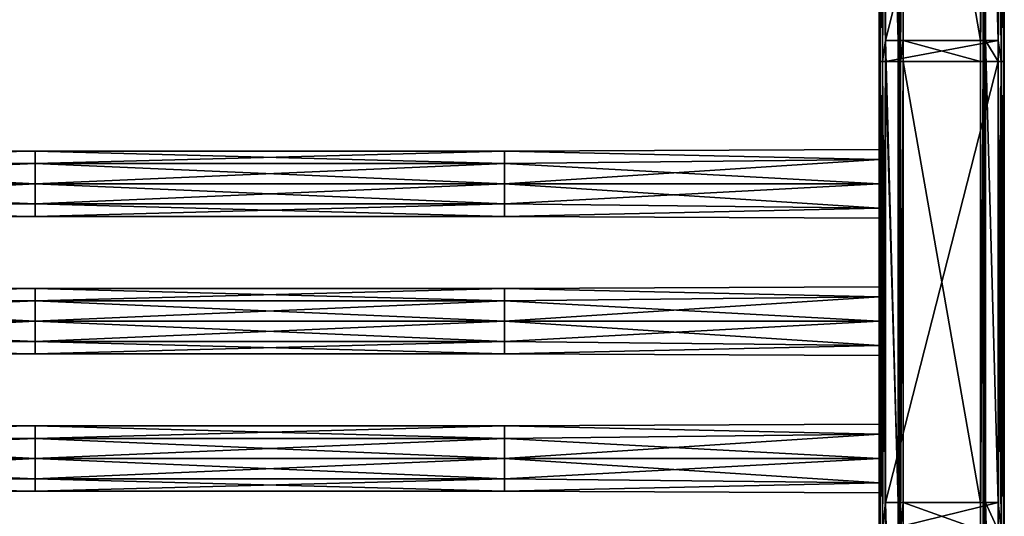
# Model space of a CAD drawing. Extents: x -252 to 252, y -10 to 1339.
# Tile 225 of 256: x -65 to 250, y 739 to 898. Entities that reach past the tile are written whole.
import ezdxf

# ---------------------------------------------------------------- set-up
doc = ezdxf.new("R2010")
doc.units = 0
doc.header["$LTSCALE"] = 52.148148
for name, color, linetype in [('101', 7, 'CONTINUOUS'), ('102', 7, 'CONTINUOUS'), ('103', 7, 'CONTINUOUS'), ('104', 7, 'CONTINUOUS'), ('105', 7, 'CONTINUOUS'), ('106', 7, 'CONTINUOUS'), ('17', 7, 'CONTINUOUS'), ('18', 7, 'CONTINUOUS'), ('19', 7, 'CONTINUOUS'), ('20', 7, 'CONTINUOUS'), ('21', 7, 'CONTINUOUS'), ('22', 7, 'CONTINUOUS'), ('23', 7, 'CONTINUOUS'), ('24', 7, 'CONTINUOUS'), ('25', 7, 'CONTINUOUS'), ('26', 7, 'CONTINUOUS'), ('27', 7, 'CONTINUOUS'), ('28', 7, 'CONTINUOUS'), ('29', 7, 'CONTINUOUS'), ('30', 7, 'CONTINUOUS')]:
    doc.layers.add(name, color=color, linetype=linetype)

msp = doc.modelspace()

# ---------------------------------------------------------------- linework, layer by layer
at = {"layer": '101', "color": 7, "linetype": 'CONTINUOUS'}
for points in [[(-60, 767.96, -3.4), (-210, 768.5), (-60, 767.96, 3.4), (-60, 767.96, -3.4)], [(-210, 768.5), (-210, 765.28, 7.78), (-60, 767.96, 3.4), (-210, 768.5)], [(-210, 765.28, -7.78), (-210, 768.5), (-60, 767.96, -3.4), (-210, 765.28, -7.78)], [(-60, 767.96, 3.4), (-210, 765.28, 7.78), (-60, 763.97, 8.9), (-60, 767.96, 3.4)], [(-60, 763.97, -8.9), (-210, 765.28, -7.78), (-60, 767.96, -3.4), (-60, 763.97, -8.9)], [(-60, 763.97, -8.9), (-60, 767.96, -3.4), (90.15, 763.97, -8.9), (-60, 763.97, -8.9)], [(-60, 767.96, -3.4), (-60, 767.96, 3.4), (90.15, 767.96, -3.4), (-60, 767.96, -3.4)], [(-60, 767.96, -3.4), (90.15, 767.96, -3.4), (90.15, 763.97, -8.9), (-60, 767.96, -3.4)], [(-60, 767.96, 3.4), (-60, 763.97, 8.9), (90.15, 767.96, 3.4), (-60, 767.96, 3.4)], [(-60, 767.96, 3.4), (90.15, 767.96, 3.4), (90.15, 767.96, -3.4), (-60, 767.96, 3.4)], [(-60, 763.97, 8.9), (90.15, 763.97, 8.9), (90.15, 767.96, 3.4), (-60, 763.97, 8.9)], [(90.15, 767.96, 3.4), (210, 768.5), (90.15, 767.96, -3.4), (90.15, 767.96, 3.4)], [(210, 768.5), (210, 765.28, -7.78), (90.15, 767.96, -3.4), (210, 768.5)], [(210, 765.28, 7.78), (210, 768.5), (90.15, 767.96, 3.4), (210, 765.28, 7.78)], [(90.15, 767.96, -3.4), (210, 765.28, -7.78), (90.15, 763.97, -8.9), (90.15, 767.96, -3.4)], [(90.15, 763.97, 8.9), (210, 765.28, 7.78), (90.15, 767.96, 3.4), (90.15, 763.97, 8.9)], [(-210, 765.28, 7.78), (-210, 757.5, 11), (-60, 763.97, 8.9), (-210, 765.28, 7.78)], [(-60, 757.5, -11), (-210, 765.28, -7.78), (-60, 763.97, -8.9), (-60, 757.5, -11)], [(-210, 757.5, -11), (-210, 765.28, -7.78), (-60, 757.5, -11), (-210, 757.5, -11)], [(-60, 763.97, 8.9), (-210, 757.5, 11), (-60, 757.5, 11), (-60, 763.97, 8.9)], [(-60, 757.5, -11), (-60, 763.97, -8.9), (90.15, 757.5, -11), (-60, 757.5, -11)], [(-60, 757.5, 11), (90.15, 757.5, 11), (90.15, 763.97, 8.9), (-60, 757.5, 11)], [(-60, 763.97, -8.9), (90.15, 763.97, -8.9), (90.15, 757.5, -11), (-60, 763.97, -8.9)], [(-60, 763.97, 8.9), (-60, 757.5, 11), (90.15, 763.97, 8.9), (-60, 763.97, 8.9)], [(90.15, 757.5, 11), (210, 765.28, 7.78), (90.15, 763.97, 8.9), (90.15, 757.5, 11)], [(210, 757.5, 11), (210, 765.28, 7.78), (90.15, 757.5, 11), (210, 757.5, 11)], [(210, 765.28, -7.78), (210, 757.5, -11), (90.15, 763.97, -8.9), (210, 765.28, -7.78)], [(90.15, 763.97, -8.9), (210, 757.5, -11), (90.15, 757.5, -11), (90.15, 763.97, -8.9)]]:
    msp.add_3dface(points, dxfattribs=at)
at = {"layer": '102', "color": 7, "linetype": 'CONTINUOUS'}
for points in [[(-210, 749.72, -7.78), (-210, 757.5, -11), (-60, 751.03, -8.9), (-210, 749.72, -7.78)], [(-210, 757.5, -11), (-60, 757.5, -11), (-60, 751.03, -8.9), (-210, 757.5, -11)], [(-210, 757.5, 11), (-210, 749.72, 7.78), (-60, 757.5, 11), (-210, 757.5, 11)], [(-60, 757.5, 11), (-210, 749.72, 7.78), (-60, 751.03, 8.9), (-60, 757.5, 11)], [(90.15, 757.5, 11), (-60, 751.03, 8.9), (90.15, 751.03, 8.9), (90.15, 757.5, 11)], [(-60, 757.5, -11), (90.15, 757.5, -11), (90.15, 751.03, -8.9), (-60, 757.5, -11)], [(-60, 751.03, -8.9), (-60, 757.5, -11), (90.15, 751.03, -8.9), (-60, 751.03, -8.9)], [(90.15, 757.5, 11), (-60, 757.5, 11), (-60, 751.03, 8.9), (90.15, 757.5, 11)], [(90.15, 757.5, -11), (210, 749.72, -7.78), (90.15, 751.03, -8.9), (90.15, 757.5, -11)], [(210, 757.5, -11), (210, 749.72, -7.78), (90.15, 757.5, -11), (210, 757.5, -11)], [(210, 749.72, 7.78), (210, 757.5, 11), (90.15, 751.03, 8.9), (210, 749.72, 7.78)], [(210, 757.5, 11), (90.15, 757.5, 11), (90.15, 751.03, 8.9), (210, 757.5, 11)], [(-60, 751.03, 8.9), (-210, 749.72, 7.78), (-60, 747.04, 3.4), (-60, 751.03, 8.9)], [(-60, 747.04, -3.4), (-210, 749.72, -7.78), (-60, 751.03, -8.9), (-60, 747.04, -3.4)], [(-210, 749.72, 7.78), (-210, 746.5), (-60, 747.04, 3.4), (-210, 749.72, 7.78)], [(-210, 746.5), (-210, 749.72, -7.78), (-60, 747.04, -3.4), (-210, 746.5)], [(-60, 751.03, 8.9), (-60, 747.04, 3.4), (90.15, 751.03, 8.9), (-60, 751.03, 8.9)], [(-60, 747.04, -3.4), (-60, 751.03, -8.9), (90.15, 747.04, -3.4), (-60, 747.04, -3.4)], [(-60, 751.03, -8.9), (90.15, 751.03, -8.9), (90.15, 747.04, -3.4), (-60, 751.03, -8.9)], [(-60, 747.04, 3.4), (90.15, 747.04, 3.4), (90.15, 751.03, 8.9), (-60, 747.04, 3.4)], [(90.15, 751.03, -8.9), (210, 749.72, -7.78), (90.15, 747.04, -3.4), (90.15, 751.03, -8.9)], [(90.15, 747.04, 3.4), (210, 749.72, 7.78), (90.15, 751.03, 8.9), (90.15, 747.04, 3.4)], [(210, 749.72, -7.78), (210, 746.5), (90.15, 747.04, -3.4), (210, 749.72, -7.78)], [(210, 746.5), (210, 749.72, 7.78), (90.15, 747.04, 3.4), (210, 746.5)], [(-60, 747.04, 3.4), (-210, 746.5), (-60, 747.04, -3.4), (-60, 747.04, 3.4)], [(-60, 747.04, -3.4), (90.15, 747.04, -3.4), (90.15, 747.04, 3.4), (-60, 747.04, -3.4)], [(-60, 747.04, 3.4), (-60, 747.04, -3.4), (90.15, 747.04, 3.4), (-60, 747.04, 3.4)], [(90.15, 747.04, -3.4), (210, 746.5), (90.15, 747.04, 3.4), (90.15, 747.04, -3.4)]]:
    msp.add_3dface(points, dxfattribs=at)
at = {"layer": '103', "color": 7, "linetype": 'CONTINUOUS'}
for points in [[(-210, 809.28, -7.78), (-210, 812.5), (-60, 811.96, -3.4), (-210, 809.28, -7.78)], [(-210, 812.5), (-210, 809.28, 7.78), (-60, 811.96, 3.4), (-210, 812.5)], [(-60, 811.96, -3.4), (-210, 812.5), (-60, 811.96, 3.4), (-60, 811.96, -3.4)], [(-60, 807.97, -8.9), (-210, 809.28, -7.78), (-60, 811.96, -3.4), (-60, 807.97, -8.9)], [(-60, 811.96, 3.4), (-210, 809.28, 7.78), (-60, 807.97, 8.9), (-60, 811.96, 3.4)], [(-60, 807.97, -8.9), (-60, 811.96, -3.4), (90.15, 807.97, -8.9), (-60, 807.97, -8.9)], [(-60, 811.96, -3.4), (-60, 811.96, 3.4), (90.15, 811.96, -3.4), (-60, 811.96, -3.4)], [(-60, 811.96, -3.4), (90.15, 811.96, -3.4), (90.15, 807.97, -8.9), (-60, 811.96, -3.4)], [(-60, 811.96, 3.4), (-60, 807.97, 8.9), (90.15, 811.96, 3.4), (-60, 811.96, 3.4)], [(-60, 811.96, 3.4), (90.15, 811.96, 3.4), (90.15, 811.96, -3.4), (-60, 811.96, 3.4)], [(-60, 807.97, 8.9), (90.15, 807.97, 8.9), (90.15, 811.96, 3.4), (-60, 807.97, 8.9)], [(90.15, 811.96, 3.4), (210, 812.5), (90.15, 811.96, -3.4), (90.15, 811.96, 3.4)], [(210, 812.5), (210, 809.28, -7.78), (90.15, 811.96, -3.4), (210, 812.5)], [(210, 809.28, 7.78), (210, 812.5), (90.15, 811.96, 3.4), (210, 809.28, 7.78)], [(90.15, 811.96, -3.4), (210, 809.28, -7.78), (90.15, 807.97, -8.9), (90.15, 811.96, -3.4)], [(90.15, 807.97, 8.9), (210, 809.28, 7.78), (90.15, 811.96, 3.4), (90.15, 807.97, 8.9)], [(-210, 801.5, -11), (-210, 809.28, -7.78), (-60, 801.5, -11), (-210, 801.5, -11)], [(-60, 801.5, -11), (-210, 809.28, -7.78), (-60, 807.97, -8.9), (-60, 801.5, -11)], [(-210, 809.28, 7.78), (-210, 801.5, 11), (-60, 807.97, 8.9), (-210, 809.28, 7.78)], [(-60, 807.97, 8.9), (-210, 801.5, 11), (-60, 801.5, 11), (-60, 807.97, 8.9)], [(-60, 807.97, -8.9), (90.15, 807.97, -8.9), (90.15, 801.5, -11), (-60, 807.97, -8.9)], [(-60, 801.5, -11), (-60, 807.97, -8.9), (90.15, 801.5, -11), (-60, 801.5, -11)], [(-60, 807.97, 8.9), (-60, 801.5, 11), (90.15, 807.97, 8.9), (-60, 807.97, 8.9)], [(-60, 801.5, 11), (90.15, 801.5, 11), (90.15, 807.97, 8.9), (-60, 801.5, 11)], [(90.15, 801.5, 11), (210, 809.28, 7.78), (90.15, 807.97, 8.9), (90.15, 801.5, 11)], [(210, 801.5, 11), (210, 809.28, 7.78), (90.15, 801.5, 11), (210, 801.5, 11)], [(210, 809.28, -7.78), (210, 801.5, -11), (90.15, 807.97, -8.9), (210, 809.28, -7.78)], [(90.15, 807.97, -8.9), (210, 801.5, -11), (90.15, 801.5, -11), (90.15, 807.97, -8.9)]]:
    msp.add_3dface(points, dxfattribs=at)
at = {"layer": '104', "color": 7, "linetype": 'CONTINUOUS'}
for points in [[(-60, 801.5, 11), (-210, 793.72, 7.78), (-60, 795.03, 8.9), (-60, 801.5, 11)], [(-210, 801.5, 11), (-210, 793.72, 7.78), (-60, 801.5, 11), (-210, 801.5, 11)], [(-210, 801.5, -11), (-60, 801.5, -11), (-60, 795.03, -8.9), (-210, 801.5, -11)], [(-210, 793.72, -7.78), (-210, 801.5, -11), (-60, 795.03, -8.9), (-210, 793.72, -7.78)], [(-60, 795.03, -8.9), (-60, 801.5, -11), (90.15, 795.03, -8.9), (-60, 795.03, -8.9)], [(-60, 801.5, -11), (90.15, 801.5, -11), (90.15, 795.03, -8.9), (-60, 801.5, -11)], [(90.15, 801.5, 11), (-60, 801.5, 11), (-60, 795.03, 8.9), (90.15, 801.5, 11)], [(90.15, 801.5, 11), (-60, 795.03, 8.9), (90.15, 795.03, 8.9), (90.15, 801.5, 11)], [(90.15, 801.5, -11), (210, 793.72, -7.78), (90.15, 795.03, -8.9), (90.15, 801.5, -11)], [(210, 801.5, -11), (210, 793.72, -7.78), (90.15, 801.5, -11), (210, 801.5, -11)], [(210, 801.5, 11), (90.15, 801.5, 11), (90.15, 795.03, 8.9), (210, 801.5, 11)], [(210, 793.72, 7.78), (210, 801.5, 11), (90.15, 795.03, 8.9), (210, 793.72, 7.78)], [(-60, 795.03, 8.9), (-210, 793.72, 7.78), (-60, 791.04, 3.4), (-60, 795.03, 8.9)], [(-60, 791.04, -3.4), (-210, 793.72, -7.78), (-60, 795.03, -8.9), (-60, 791.04, -3.4)], [(-60, 795.03, -8.9), (90.15, 795.03, -8.9), (90.15, 791.04, -3.4), (-60, 795.03, -8.9)], [(-60, 791.04, -3.4), (-60, 795.03, -8.9), (90.15, 791.04, -3.4), (-60, 791.04, -3.4)], [(-60, 791.04, 3.4), (90.15, 791.04, 3.4), (90.15, 795.03, 8.9), (-60, 791.04, 3.4)], [(-60, 795.03, 8.9), (-60, 791.04, 3.4), (90.15, 795.03, 8.9), (-60, 795.03, 8.9)], [(90.15, 795.03, -8.9), (210, 793.72, -7.78), (90.15, 791.04, -3.4), (90.15, 795.03, -8.9)], [(90.15, 791.04, 3.4), (210, 793.72, 7.78), (90.15, 795.03, 8.9), (90.15, 791.04, 3.4)], [(-210, 793.72, 7.78), (-210, 790.5), (-60, 791.04, 3.4), (-210, 793.72, 7.78)], [(-210, 790.5), (-210, 793.72, -7.78), (-60, 791.04, -3.4), (-210, 790.5)], [(-60, 791.04, 3.4), (-210, 790.5), (-60, 791.04, -3.4), (-60, 791.04, 3.4)], [(-60, 791.04, -3.4), (90.15, 791.04, -3.4), (90.15, 791.04, 3.4), (-60, 791.04, -3.4)], [(-60, 791.04, 3.4), (-60, 791.04, -3.4), (90.15, 791.04, 3.4), (-60, 791.04, 3.4)], [(210, 793.72, -7.78), (210, 790.5), (90.15, 791.04, -3.4), (210, 793.72, -7.78)], [(210, 790.5), (210, 793.72, 7.78), (90.15, 791.04, 3.4), (210, 790.5)], [(90.15, 791.04, -3.4), (210, 790.5), (90.15, 791.04, 3.4), (90.15, 791.04, -3.4)]]:
    msp.add_3dface(points, dxfattribs=at)
at = {"layer": '105', "color": 7, "linetype": 'CONTINUOUS'}
for points in [[(-60, 855.96, -3.4), (-210, 856.5), (-60, 855.96, 3.4), (-60, 855.96, -3.4)], [(-210, 856.5), (-210, 853.28, 7.78), (-60, 855.96, 3.4), (-210, 856.5)], [(-210, 853.28, -7.78), (-210, 856.5), (-60, 855.96, -3.4), (-210, 853.28, -7.78)], [(-60, 855.96, 3.4), (-210, 853.28, 7.78), (-60, 851.97, 8.9), (-60, 855.96, 3.4)], [(-60, 851.97, -8.9), (-210, 853.28, -7.78), (-60, 855.96, -3.4), (-60, 851.97, -8.9)], [(-60, 851.97, 8.9), (90.15, 851.97, 8.9), (90.15, 855.96, 3.4), (-60, 851.97, 8.9)], [(-60, 855.96, 3.4), (90.15, 855.96, 3.4), (90.15, 855.96, -3.4), (-60, 855.96, 3.4)], [(-60, 855.96, 3.4), (-60, 851.97, 8.9), (90.15, 855.96, 3.4), (-60, 855.96, 3.4)], [(-60, 855.96, -3.4), (90.15, 855.96, -3.4), (90.15, 851.97, -8.9), (-60, 855.96, -3.4)], [(-60, 855.96, -3.4), (-60, 855.96, 3.4), (90.15, 855.96, -3.4), (-60, 855.96, -3.4)], [(-60, 851.97, -8.9), (-60, 855.96, -3.4), (90.15, 851.97, -8.9), (-60, 851.97, -8.9)], [(210, 856.5), (210, 853.28, -7.78), (90.15, 855.96, -3.4), (210, 856.5)], [(210, 853.28, 7.78), (210, 856.5), (90.15, 855.96, 3.4), (210, 853.28, 7.78)], [(90.15, 855.96, 3.4), (210, 856.5), (90.15, 855.96, -3.4), (90.15, 855.96, 3.4)], [(90.15, 851.97, 8.9), (210, 853.28, 7.78), (90.15, 855.96, 3.4), (90.15, 851.97, 8.9)], [(90.15, 855.96, -3.4), (210, 853.28, -7.78), (90.15, 851.97, -8.9), (90.15, 855.96, -3.4)], [(-210, 853.28, 7.78), (-210, 845.5, 11), (-60, 851.97, 8.9), (-210, 853.28, 7.78)], [(-210, 845.5, -11), (-210, 853.28, -7.78), (-60, 845.5, -11), (-210, 845.5, -11)], [(-60, 845.5, -11), (-210, 853.28, -7.78), (-60, 851.97, -8.9), (-60, 845.5, -11)], [(-60, 851.97, 8.9), (-210, 845.5, 11), (-60, 845.5, 11), (-60, 851.97, 8.9)], [(-60, 845.5, 11), (90.15, 845.5, 11), (90.15, 851.97, 8.9), (-60, 845.5, 11)], [(-60, 851.97, 8.9), (-60, 845.5, 11), (90.15, 851.97, 8.9), (-60, 851.97, 8.9)], [(-60, 851.97, -8.9), (90.15, 851.97, -8.9), (90.15, 845.5, -11), (-60, 851.97, -8.9)], [(-60, 845.5, -11), (-60, 851.97, -8.9), (90.15, 845.5, -11), (-60, 845.5, -11)], [(90.15, 845.5, 11), (210, 853.28, 7.78), (90.15, 851.97, 8.9), (90.15, 845.5, 11)], [(210, 845.5, 11), (210, 853.28, 7.78), (90.15, 845.5, 11), (210, 845.5, 11)], [(210, 853.28, -7.78), (210, 845.5, -11), (90.15, 851.97, -8.9), (210, 853.28, -7.78)], [(90.15, 851.97, -8.9), (210, 845.5, -11), (90.15, 845.5, -11), (90.15, 851.97, -8.9)]]:
    msp.add_3dface(points, dxfattribs=at)
at = {"layer": '106', "color": 7, "linetype": 'CONTINUOUS'}
for points in [[(-60, 845.5, 11), (-210, 837.72, 7.78), (-60, 839.03, 8.9), (-60, 845.5, 11)], [(-210, 845.5, -11), (-60, 845.5, -11), (-60, 839.03, -8.9), (-210, 845.5, -11)], [(-210, 837.72, -7.78), (-210, 845.5, -11), (-60, 839.03, -8.9), (-210, 837.72, -7.78)], [(-210, 845.5, 11), (-210, 837.72, 7.78), (-60, 845.5, 11), (-210, 845.5, 11)], [(90.15, 845.5, 11), (-60, 845.5, 11), (-60, 839.03, 8.9), (90.15, 845.5, 11)], [(90.15, 845.5, 11), (-60, 839.03, 8.9), (90.15, 839.03, 8.9), (90.15, 845.5, 11)], [(-60, 845.5, -11), (90.15, 845.5, -11), (90.15, 839.03, -8.9), (-60, 845.5, -11)], [(-60, 839.03, -8.9), (-60, 845.5, -11), (90.15, 839.03, -8.9), (-60, 839.03, -8.9)], [(90.15, 845.5, -11), (210, 837.72, -7.78), (90.15, 839.03, -8.9), (90.15, 845.5, -11)], [(210, 845.5, 11), (90.15, 845.5, 11), (90.15, 839.03, 8.9), (210, 845.5, 11)], [(210, 845.5, -11), (210, 837.72, -7.78), (90.15, 845.5, -11), (210, 845.5, -11)], [(210, 837.72, 7.78), (210, 845.5, 11), (90.15, 839.03, 8.9), (210, 837.72, 7.78)], [(-60, 839.03, 8.9), (-210, 837.72, 7.78), (-60, 835.04, 3.4), (-60, 839.03, 8.9)], [(-60, 835.04, -3.4), (-210, 837.72, -7.78), (-60, 839.03, -8.9), (-60, 835.04, -3.4)], [(-60, 839.03, 8.9), (-60, 835.04, 3.4), (90.15, 839.03, 8.9), (-60, 839.03, 8.9)], [(-60, 835.04, 3.4), (90.15, 835.04, 3.4), (90.15, 839.03, 8.9), (-60, 835.04, 3.4)], [(-60, 835.04, -3.4), (-60, 839.03, -8.9), (90.15, 835.04, -3.4), (-60, 835.04, -3.4)], [(-60, 839.03, -8.9), (90.15, 839.03, -8.9), (90.15, 835.04, -3.4), (-60, 839.03, -8.9)], [(90.15, 835.04, 3.4), (210, 837.72, 7.78), (90.15, 839.03, 8.9), (90.15, 835.04, 3.4)], [(90.15, 839.03, -8.9), (210, 837.72, -7.78), (90.15, 835.04, -3.4), (90.15, 839.03, -8.9)], [(-210, 837.72, 7.78), (-210, 834.5), (-60, 835.04, 3.4), (-210, 837.72, 7.78)], [(-210, 834.5), (-210, 837.72, -7.78), (-60, 835.04, -3.4), (-210, 834.5)], [(-60, 835.04, 3.4), (-210, 834.5), (-60, 835.04, -3.4), (-60, 835.04, 3.4)], [(-60, 835.04, 3.4), (-60, 835.04, -3.4), (90.15, 835.04, 3.4), (-60, 835.04, 3.4)], [(-60, 835.04, -3.4), (90.15, 835.04, -3.4), (90.15, 835.04, 3.4), (-60, 835.04, -3.4)], [(210, 834.5), (210, 837.72, 7.78), (90.15, 835.04, 3.4), (210, 834.5)], [(210, 837.72, -7.78), (210, 834.5), (90.15, 835.04, -3.4), (210, 837.72, -7.78)], [(90.15, 835.04, -3.4), (210, 834.5), (90.15, 835.04, 3.4), (90.15, 835.04, -3.4)]]:
    msp.add_3dface(points, dxfattribs=at)
at = {"layer": '17', "color": 7, "linetype": 'CONTINUOUS'}
for points in [[(217.6, 891.33, -19), (217.6, 1034.85, -19), (242.4, 891.33, -19), (217.6, 891.33, -19)], [(242.4, 891.33, -19), (217.6, 1034.85, -19), (242.4, 1034.85, -19), (242.4, 891.33, -19)], [(217.6, 884.7, -19), (217.6, 891.33, -19), (242.4, 884.7, -19), (217.6, 884.7, -19)], [(242.4, 884.7, -19), (217.6, 891.33, -19), (242.4, 891.33, -19), (242.4, 884.7, -19)], [(217.6, 743.44, -19), (217.6, 884.7, -19), (242.4, 743.44, -19), (217.6, 743.44, -19)], [(242.4, 743.44, -19), (217.6, 884.7, -19), (242.4, 884.7, -19), (242.4, 743.44, -19)], [(217.6, 734.55, -19), (217.6, 743.44, -19), (242.4, 734.55, -19), (217.6, 734.55, -19)], [(242.4, 734.55, -19), (217.6, 743.44, -19), (242.4, 743.44, -19), (242.4, 734.55, -19)]]:
    msp.add_3dface(points, dxfattribs=at)
at = {"layer": '18', "color": 7, "linetype": 'CONTINUOUS'}
for points in [[(242.4, 884.7, -19), (242.4, 891.33, -19), (243.2, 1034.85, -18.79), (242.4, 884.7, -19)], [(243.2, 884.7, -18.79), (242.4, 884.7, -19), (243.2, 1034.85, -18.79), (243.2, 884.7, -18.79)], [(242.4, 891.33, -19), (242.4, 1034.85, -19), (243.2, 1034.85, -18.79), (242.4, 891.33, -19)], [(243.79, 884.7, -18.2), (243.2, 884.7, -18.79), (243.79, 1034.85, -18.2), (243.79, 884.7, -18.2)], [(243.79, 1034.85, -18.2), (243.2, 884.7, -18.79), (243.2, 1034.85, -18.79), (243.79, 1034.85, -18.2)], [(244, 891.33, -17.4), (243.79, 884.7, -18.2), (244, 1034.85, -17.4), (244, 891.33, -17.4)], [(244, 1034.85, -17.4), (243.79, 884.7, -18.2), (243.79, 1034.85, -18.2), (244, 1034.85, -17.4)], [(244, 884.7, -17.4), (243.79, 884.7, -18.2), (244, 891.33, -17.4), (244, 884.7, -17.4)], [(242.4, 734.55, -19), (242.4, 743.44, -19), (243.2, 884.7, -18.79), (242.4, 734.55, -19)], [(243.2, 734.55, -18.79), (242.4, 734.55, -19), (243.2, 884.7, -18.79), (243.2, 734.55, -18.79)], [(242.4, 743.44, -19), (242.4, 884.7, -19), (243.2, 884.7, -18.79), (242.4, 743.44, -19)], [(243.79, 734.55, -18.2), (243.2, 734.55, -18.79), (243.79, 884.7, -18.2), (243.79, 734.55, -18.2)], [(243.79, 884.7, -18.2), (243.2, 734.55, -18.79), (243.2, 884.7, -18.79), (243.79, 884.7, -18.2)], [(244, 743.44, -17.4), (243.79, 734.55, -18.2), (244, 884.7, -17.4), (244, 743.44, -17.4)], [(244, 884.7, -17.4), (243.79, 734.55, -18.2), (243.79, 884.7, -18.2), (244, 884.7, -17.4)], [(244, 734.55, -17.4), (243.79, 734.55, -18.2), (244, 743.44, -17.4), (244, 734.55, -17.4)]]:
    msp.add_3dface(points, dxfattribs=at)
at = {"layer": '19', "color": 7, "linetype": 'CONTINUOUS'}
for points in [[(244, 1034.85, -17.4), (244, 1039.22, -17.4), (244, 891.33, -15), (244, 1034.85, -17.4)], [(244, 891.33, -15), (244, 1039.22, -17.4), (244, 1039.22, -15), (244, 891.33, -15)], [(244, 891.33, -17.4), (244, 1034.85, -17.4), (244, 891.33, -15), (244, 891.33, -17.4)], [(244, 884.7, -17.4), (244, 891.33, -17.4), (244, 743.44, -15), (244, 884.7, -17.4)], [(244, 743.44, -15), (244, 891.33, -17.4), (244, 891.33, -15), (244, 743.44, -15)], [(244, 743.44, -17.4), (244, 884.7, -17.4), (244, 743.44, -15), (244, 743.44, -17.4)], [(244, 734.55, -17.4), (244, 743.44, -17.4), (244, 595.56, -15), (244, 734.55, -17.4)], [(244, 595.56, -15), (244, 743.44, -17.4), (244, 743.44, -15), (244, 595.56, -15)]]:
    msp.add_3dface(points, dxfattribs=at)
at = {"layer": '20', "color": 7, "linetype": 'CONTINUOUS'}
for points in [[(244, 891.33, -15), (244, 1039.22, -15), (248, 891.33, -15), (244, 891.33, -15)], [(248, 891.33, -15), (244, 1039.22, -15), (248, 1034.85, -15), (248, 891.33, -15)], [(244, 743.44, -15), (244, 891.33, -15), (248, 743.44, -15), (244, 743.44, -15)], [(248, 743.44, -15), (244, 891.33, -15), (248, 884.7, -15), (248, 743.44, -15)], [(248, 884.7, -15), (244, 891.33, -15), (248, 891.33, -15), (248, 884.7, -15)], [(248, 595.56, -15), (244, 743.44, -15), (248, 734.55, -15), (248, 595.56, -15)], [(248, 734.55, -15), (244, 743.44, -15), (248, 743.44, -15), (248, 734.55, -15)], [(244, 595.56, -15), (244, 743.44, -15), (248, 595.56, -15), (244, 595.56, -15)]]:
    msp.add_3dface(points, dxfattribs=at)
at = {"layer": '21', "color": 7, "linetype": 'CONTINUOUS'}
for points in [[(248, 884.7, -15), (248, 891.33, -15), (249, 1034.85, -14.73), (248, 884.7, -15)], [(249, 884.7, -14.73), (248, 884.7, -15), (249, 1034.85, -14.73), (249, 884.7, -14.73)], [(248, 891.33, -15), (248, 1034.85, -15), (249, 1034.85, -14.73), (248, 891.33, -15)], [(249.73, 1034.85, -14), (249, 884.7, -14.73), (249, 1034.85, -14.73), (249.73, 1034.85, -14)], [(249.73, 884.7, -14), (249, 884.7, -14.73), (249.73, 1034.85, -14), (249.73, 884.7, -14)], [(250, 1034.85, -13), (249.73, 884.7, -14), (249.73, 1034.85, -14), (250, 1034.85, -13)], [(250, 891.33, -13), (249.73, 884.7, -14), (250, 1034.85, -13), (250, 891.33, -13)], [(250, 884.7, -13), (249.73, 884.7, -14), (250, 891.33, -13), (250, 884.7, -13)], [(248, 734.55, -15), (248, 743.44, -15), (249, 884.7, -14.73), (248, 734.55, -15)], [(249, 734.55, -14.73), (248, 734.55, -15), (249, 884.7, -14.73), (249, 734.55, -14.73)], [(248, 743.44, -15), (248, 884.7, -15), (249, 884.7, -14.73), (248, 743.44, -15)], [(249.73, 884.7, -14), (249, 734.55, -14.73), (249, 884.7, -14.73), (249.73, 884.7, -14)], [(249.73, 734.55, -14), (249, 734.55, -14.73), (249.73, 884.7, -14), (249.73, 734.55, -14)], [(250, 884.7, -13), (249.73, 734.55, -14), (249.73, 884.7, -14), (250, 884.7, -13)], [(250, 743.44, -13), (249.73, 734.55, -14), (250, 884.7, -13), (250, 743.44, -13)], [(250, 734.55, -13), (249.73, 734.55, -14), (250, 743.44, -13), (250, 734.55, -13)]]:
    msp.add_3dface(points, dxfattribs=at)
at = {"layer": '22', "color": 7, "linetype": 'CONTINUOUS'}
for points in [[(250, 891.33, 13), (250, 1034.85, -13), (250, 1034.85, 13), (250, 891.33, 13)], [(250, 891.33, -13), (250, 1034.85, -13), (250, 891.33, 13), (250, 891.33, -13)], [(250, 884.7, -13), (250, 891.33, -13), (250, 884.7, 13), (250, 884.7, -13)], [(250, 884.7, 13), (250, 891.33, -13), (250, 891.33, 13), (250, 884.7, 13)], [(250, 743.44, -13), (250, 884.7, -13), (250, 743.44, 13), (250, 743.44, -13)], [(250, 743.44, 13), (250, 884.7, -13), (250, 884.7, 13), (250, 743.44, 13)], [(250, 734.55, 13), (250, 743.44, -13), (250, 743.44, 13), (250, 734.55, 13)], [(250, 734.55, -13), (250, 743.44, -13), (250, 734.55, 13), (250, 734.55, -13)]]:
    msp.add_3dface(points, dxfattribs=at)
at = {"layer": '23', "color": 7, "linetype": 'CONTINUOUS'}
for points in [[(248, 1034.85, 15), (249, 884.7, 14.73), (249, 1034.85, 14.73), (248, 1034.85, 15)], [(248, 891.33, 15), (249, 884.7, 14.73), (248, 1034.85, 15), (248, 891.33, 15)], [(249, 1034.85, 14.73), (249.73, 884.7, 14), (249.73, 1034.85, 14), (249, 1034.85, 14.73)], [(249, 884.7, 14.73), (249.73, 884.7, 14), (249, 1034.85, 14.73), (249, 884.7, 14.73)], [(250, 884.7, 13), (250, 891.33, 13), (249.73, 1034.85, 14), (250, 884.7, 13)], [(249.73, 884.7, 14), (250, 884.7, 13), (249.73, 1034.85, 14), (249.73, 884.7, 14)], [(250, 891.33, 13), (250, 1034.85, 13), (249.73, 1034.85, 14), (250, 891.33, 13)], [(248, 884.7, 15), (249, 884.7, 14.73), (248, 891.33, 15), (248, 884.7, 15)], [(248, 884.7, 15), (249, 734.55, 14.73), (249, 884.7, 14.73), (248, 884.7, 15)], [(248, 743.44, 15), (249, 734.55, 14.73), (248, 884.7, 15), (248, 743.44, 15)], [(249, 884.7, 14.73), (249.73, 734.55, 14), (249.73, 884.7, 14), (249, 884.7, 14.73)], [(249, 734.55, 14.73), (249.73, 734.55, 14), (249, 884.7, 14.73), (249, 734.55, 14.73)], [(250, 743.44, 13), (250, 884.7, 13), (249.73, 884.7, 14), (250, 743.44, 13)], [(249.73, 734.55, 14), (250, 734.55, 13), (249.73, 884.7, 14), (249.73, 734.55, 14)], [(250, 734.55, 13), (250, 743.44, 13), (249.73, 884.7, 14), (250, 734.55, 13)], [(248, 734.55, 15), (249, 734.55, 14.73), (248, 743.44, 15), (248, 734.55, 15)]]:
    msp.add_3dface(points, dxfattribs=at)
at = {"layer": '24', "color": 7, "linetype": 'CONTINUOUS'}
for points in [[(212, 891.33, 15), (248, 1034.85, 15), (212, 1034.85, 15), (212, 891.33, 15)], [(248, 891.33, 15), (248, 1034.85, 15), (212, 891.33, 15), (248, 891.33, 15)], [(212, 884.7, 15), (248, 891.33, 15), (212, 891.33, 15), (212, 884.7, 15)], [(248, 884.7, 15), (248, 891.33, 15), (212, 884.7, 15), (248, 884.7, 15)], [(248, 743.44, 15), (248, 884.7, 15), (212, 743.44, 15), (248, 743.44, 15)], [(212, 743.44, 15), (248, 884.7, 15), (212, 884.7, 15), (212, 743.44, 15)], [(248, 734.55, 15), (248, 743.44, 15), (212, 734.55, 15), (248, 734.55, 15)], [(212, 734.55, 15), (248, 743.44, 15), (212, 743.44, 15), (212, 734.55, 15)]]:
    msp.add_3dface(points, dxfattribs=at)
at = {"layer": '25', "color": 7, "linetype": 'CONTINUOUS'}
for points in [[(210, 1034.85, 13), (210.27, 884.7, 14), (210.27, 1034.85, 14), (210, 1034.85, 13)], [(210, 891.33, 13), (210.27, 884.7, 14), (210, 1034.85, 13), (210, 891.33, 13)], [(210.27, 1034.85, 14), (211, 884.7, 14.73), (211, 1034.85, 14.73), (210.27, 1034.85, 14)], [(210.27, 884.7, 14), (211, 884.7, 14.73), (210.27, 1034.85, 14), (210.27, 884.7, 14)], [(212, 884.7, 15), (212, 891.33, 15), (211, 1034.85, 14.73), (212, 884.7, 15)], [(211, 884.7, 14.73), (212, 884.7, 15), (211, 1034.85, 14.73), (211, 884.7, 14.73)], [(212, 891.33, 15), (212, 1034.85, 15), (211, 1034.85, 14.73), (212, 891.33, 15)], [(210, 884.7, 13), (210.27, 884.7, 14), (210, 891.33, 13), (210, 884.7, 13)], [(210, 884.7, 13), (210.27, 734.55, 14), (210.27, 884.7, 14), (210, 884.7, 13)], [(210, 743.44, 13), (210.27, 734.55, 14), (210, 884.7, 13), (210, 743.44, 13)], [(210.27, 884.7, 14), (211, 734.55, 14.73), (211, 884.7, 14.73), (210.27, 884.7, 14)], [(210.27, 734.55, 14), (211, 734.55, 14.73), (210.27, 884.7, 14), (210.27, 734.55, 14)], [(212, 734.55, 15), (212, 743.44, 15), (211, 884.7, 14.73), (212, 734.55, 15)], [(211, 734.55, 14.73), (212, 734.55, 15), (211, 884.7, 14.73), (211, 734.55, 14.73)], [(212, 743.44, 15), (212, 884.7, 15), (211, 884.7, 14.73), (212, 743.44, 15)], [(210, 734.55, 13), (210.27, 734.55, 14), (210, 743.44, 13), (210, 734.55, 13)]]:
    msp.add_3dface(points, dxfattribs=at)
at = {"layer": '26', "color": 7, "linetype": 'CONTINUOUS'}
for points in [[(210, 1034.85, -13), (210, 891.33, -13), (210, 1015.5, -11), (210, 1034.85, -13)], [(210, 891.33, 13), (210, 1034.85, 13), (210, 1015.5, 11), (210, 891.33, 13)], [(210, 1007.72, 7.78), (210, 891.33, -13), (210, 1015.5, 11), (210, 1007.72, 7.78)], [(210, 1015.5, -11), (210, 891.33, -13), (210, 1007.72, -7.78), (210, 1015.5, -11)], [(210, 891.33, -13), (210, 891.33, 13), (210, 1015.5, 11), (210, 891.33, -13)], [(210, 1004.5), (210, 891.33, -13), (210, 1007.72, 7.78), (210, 1004.5)], [(210, 1007.72, -7.78), (210, 891.33, -13), (210, 1004.5), (210, 1007.72, -7.78)], [(210, 884.7, 13), (210, 891.33, 13), (210, 884.7, -13), (210, 884.7, 13)], [(210, 884.7, -13), (210, 891.33, 13), (210, 891.33, -13), (210, 884.7, -13)], [(210, 884.7, -13), (210, 845.5, -11), (210, 853.28, -7.78), (210, 884.7, -13)], [(210, 884.7, -13), (210, 743.44, -13), (210, 845.5, -11), (210, 884.7, -13)], [(210, 856.5), (210, 884.7, 13), (210, 853.28, -7.78), (210, 856.5)], [(210, 853.28, 7.78), (210, 884.7, 13), (210, 856.5), (210, 853.28, 7.78)], [(210, 845.5, 11), (210, 884.7, 13), (210, 853.28, 7.78), (210, 845.5, 11)], [(210, 801.5, 11), (210, 884.7, 13), (210, 845.5, 11), (210, 801.5, 11)], [(210, 757.5, 11), (210, 884.7, 13), (210, 801.5, 11), (210, 757.5, 11)], [(210, 884.7, 13), (210, 884.7, -13), (210, 853.28, -7.78), (210, 884.7, 13)], [(210, 743.44, 13), (210, 884.7, 13), (210, 757.5, 11), (210, 743.44, 13)], [(210, 743.44, -13), (210, 801.5, -11), (210, 845.5, -11), (210, 743.44, -13)], [(210, 837.72, 7.78), (210, 812.5), (210, 845.5, 11), (210, 837.72, 7.78)], [(210, 812.5), (210, 809.28, 7.78), (210, 845.5, 11), (210, 812.5)], [(210, 809.28, 7.78), (210, 801.5, 11), (210, 845.5, 11), (210, 809.28, 7.78)], [(210, 845.5, -11), (210, 801.5, -11), (210, 837.72, -7.78), (210, 845.5, -11)], [(210, 834.5), (210, 812.5), (210, 837.72, 7.78), (210, 834.5)], [(210, 837.72, -7.78), (210, 801.5, -11), (210, 834.5), (210, 837.72, -7.78)], [(210, 809.28, -7.78), (210, 812.5), (210, 834.5), (210, 809.28, -7.78)], [(210, 801.5, -11), (210, 809.28, -7.78), (210, 834.5), (210, 801.5, -11)], [(210, 801.5, -11), (210, 743.44, -13), (210, 793.72, -7.78), (210, 801.5, -11)], [(210, 793.72, 7.78), (210, 768.5), (210, 801.5, 11), (210, 793.72, 7.78)], [(210, 768.5), (210, 765.28, 7.78), (210, 801.5, 11), (210, 768.5)], [(210, 765.28, 7.78), (210, 757.5, 11), (210, 801.5, 11), (210, 765.28, 7.78)], [(210, 790.5), (210, 768.5), (210, 793.72, 7.78), (210, 790.5)], [(210, 793.72, -7.78), (210, 757.5, -11), (210, 790.5), (210, 793.72, -7.78)], [(210, 743.44, -13), (210, 757.5, -11), (210, 793.72, -7.78), (210, 743.44, -13)], [(210, 765.28, -7.78), (210, 768.5), (210, 790.5), (210, 765.28, -7.78)], [(210, 757.5, -11), (210, 765.28, -7.78), (210, 790.5), (210, 757.5, -11)], [(210, 757.5, -11), (210, 743.44, -13), (210, 749.72, -7.78), (210, 757.5, -11)], [(210, 749.72, 7.78), (210, 743.44, 13), (210, 757.5, 11), (210, 749.72, 7.78)], [(210, 749.72, -7.78), (210, 743.44, -13), (210, 746.5), (210, 749.72, -7.78)], [(210, 746.5), (210, 743.44, 13), (210, 749.72, 7.78), (210, 746.5)], [(210, 743.44, -13), (210, 743.44, 13), (210, 746.5), (210, 743.44, -13)], [(210, 734.55, 13), (210, 743.44, 13), (210, 734.55, -13), (210, 734.55, 13)], [(210, 734.55, -13), (210, 743.44, 13), (210, 743.44, -13), (210, 734.55, -13)]]:
    msp.add_3dface(points, dxfattribs=at)
at = {"layer": '27', "color": 7, "linetype": 'CONTINUOUS'}
for points in [[(210, 884.7, -13), (210, 891.33, -13), (210.27, 1034.85, -14), (210, 884.7, -13)], [(210.27, 884.7, -14), (210, 884.7, -13), (210.27, 1034.85, -14), (210.27, 884.7, -14)], [(210, 891.33, -13), (210, 1034.85, -13), (210.27, 1034.85, -14), (210, 891.33, -13)], [(211, 1034.85, -14.73), (210.27, 884.7, -14), (210.27, 1034.85, -14), (211, 1034.85, -14.73)], [(211, 884.7, -14.73), (210.27, 884.7, -14), (211, 1034.85, -14.73), (211, 884.7, -14.73)], [(212, 1034.85, -15), (211, 884.7, -14.73), (211, 1034.85, -14.73), (212, 1034.85, -15)], [(212, 891.33, -15), (211, 884.7, -14.73), (212, 1034.85, -15), (212, 891.33, -15)], [(212, 884.7, -15), (211, 884.7, -14.73), (212, 891.33, -15), (212, 884.7, -15)], [(210.27, 734.55, -14), (210, 734.55, -13), (210.27, 884.7, -14), (210.27, 734.55, -14)], [(210, 743.44, -13), (210, 884.7, -13), (210.27, 884.7, -14), (210, 743.44, -13)], [(210, 734.55, -13), (210, 743.44, -13), (210.27, 884.7, -14), (210, 734.55, -13)], [(211, 884.7, -14.73), (210.27, 734.55, -14), (210.27, 884.7, -14), (211, 884.7, -14.73)], [(211, 734.55, -14.73), (210.27, 734.55, -14), (211, 884.7, -14.73), (211, 734.55, -14.73)], [(212, 884.7, -15), (211, 734.55, -14.73), (211, 884.7, -14.73), (212, 884.7, -15)], [(212, 743.44, -15), (211, 734.55, -14.73), (212, 884.7, -15), (212, 743.44, -15)], [(212, 734.55, -15), (211, 734.55, -14.73), (212, 743.44, -15), (212, 734.55, -15)]]:
    msp.add_3dface(points, dxfattribs=at)
at = {"layer": '28', "color": 7, "linetype": 'CONTINUOUS'}
for points in [[(212, 1034.85, -15), (212, 1039.22, -15), (216, 891.33, -15), (212, 1034.85, -15)], [(216, 891.33, -15), (212, 1039.22, -15), (216, 1039.22, -15), (216, 891.33, -15)], [(212, 891.33, -15), (212, 1034.85, -15), (216, 891.33, -15), (212, 891.33, -15)], [(216, 743.44, -15), (212, 891.33, -15), (216, 891.33, -15), (216, 743.44, -15)], [(212, 884.7, -15), (212, 891.33, -15), (216, 743.44, -15), (212, 884.7, -15)], [(212, 743.44, -15), (212, 884.7, -15), (216, 743.44, -15), (212, 743.44, -15)], [(216, 595.56, -15), (212, 743.44, -15), (216, 743.44, -15), (216, 595.56, -15)], [(212, 734.55, -15), (212, 743.44, -15), (216, 595.56, -15), (212, 734.55, -15)]]:
    msp.add_3dface(points, dxfattribs=at)
at = {"layer": '29', "color": 7, "linetype": 'CONTINUOUS'}
for points in [[(216, 891.33, -17.4), (216, 1039.22, -15), (216, 1034.85, -17.4), (216, 891.33, -17.4)], [(216, 891.33, -15), (216, 1039.22, -15), (216, 891.33, -17.4), (216, 891.33, -15)], [(216, 743.44, -17.4), (216, 891.33, -15), (216, 884.7, -17.4), (216, 743.44, -17.4)], [(216, 884.7, -17.4), (216, 891.33, -15), (216, 891.33, -17.4), (216, 884.7, -17.4)], [(216, 743.44, -15), (216, 891.33, -15), (216, 743.44, -17.4), (216, 743.44, -15)], [(216, 734.55, -17.4), (216, 743.44, -15), (216, 743.44, -17.4), (216, 734.55, -17.4)], [(216, 595.56, -17.4), (216, 743.44, -15), (216, 734.55, -17.4), (216, 595.56, -17.4)], [(216, 595.56, -15), (216, 743.44, -15), (216, 595.56, -17.4), (216, 595.56, -15)]]:
    msp.add_3dface(points, dxfattribs=at)
at = {"layer": '30', "color": 7, "linetype": 'CONTINUOUS'}
for points in [[(216, 884.7, -17.4), (216, 891.33, -17.4), (216.21, 1034.85, -18.2), (216, 884.7, -17.4)], [(216.21, 884.7, -18.2), (216, 884.7, -17.4), (216.21, 1034.85, -18.2), (216.21, 884.7, -18.2)], [(216, 891.33, -17.4), (216, 1034.85, -17.4), (216.21, 1034.85, -18.2), (216, 891.33, -17.4)], [(216.8, 1034.85, -18.79), (216.21, 884.7, -18.2), (216.21, 1034.85, -18.2), (216.8, 1034.85, -18.79)], [(216.8, 884.7, -18.79), (216.21, 884.7, -18.2), (216.8, 1034.85, -18.79), (216.8, 884.7, -18.79)], [(217.6, 1034.85, -19), (217.6, 891.33, -19), (216.8, 884.7, -18.79), (217.6, 1034.85, -19)], [(217.6, 1034.85, -19), (216.8, 884.7, -18.79), (216.8, 1034.85, -18.79), (217.6, 1034.85, -19)], [(217.6, 891.33, -19), (217.6, 884.7, -19), (216.8, 884.7, -18.79), (217.6, 891.33, -19)], [(216, 734.55, -17.4), (216, 743.44, -17.4), (216.21, 884.7, -18.2), (216, 734.55, -17.4)], [(216.21, 734.55, -18.2), (216, 734.55, -17.4), (216.21, 884.7, -18.2), (216.21, 734.55, -18.2)], [(216, 743.44, -17.4), (216, 884.7, -17.4), (216.21, 884.7, -18.2), (216, 743.44, -17.4)], [(216.8, 884.7, -18.79), (216.21, 734.55, -18.2), (216.21, 884.7, -18.2), (216.8, 884.7, -18.79)], [(216.8, 734.55, -18.79), (216.21, 734.55, -18.2), (216.8, 884.7, -18.79), (216.8, 734.55, -18.79)], [(217.6, 884.7, -19), (217.6, 743.44, -19), (216.8, 734.55, -18.79), (217.6, 884.7, -19)], [(217.6, 884.7, -19), (216.8, 734.55, -18.79), (216.8, 884.7, -18.79), (217.6, 884.7, -19)], [(217.6, 743.44, -19), (217.6, 734.55, -19), (216.8, 734.55, -18.79), (217.6, 743.44, -19)]]:
    msp.add_3dface(points, dxfattribs=at)

doc.saveas('drawing.dxf')
